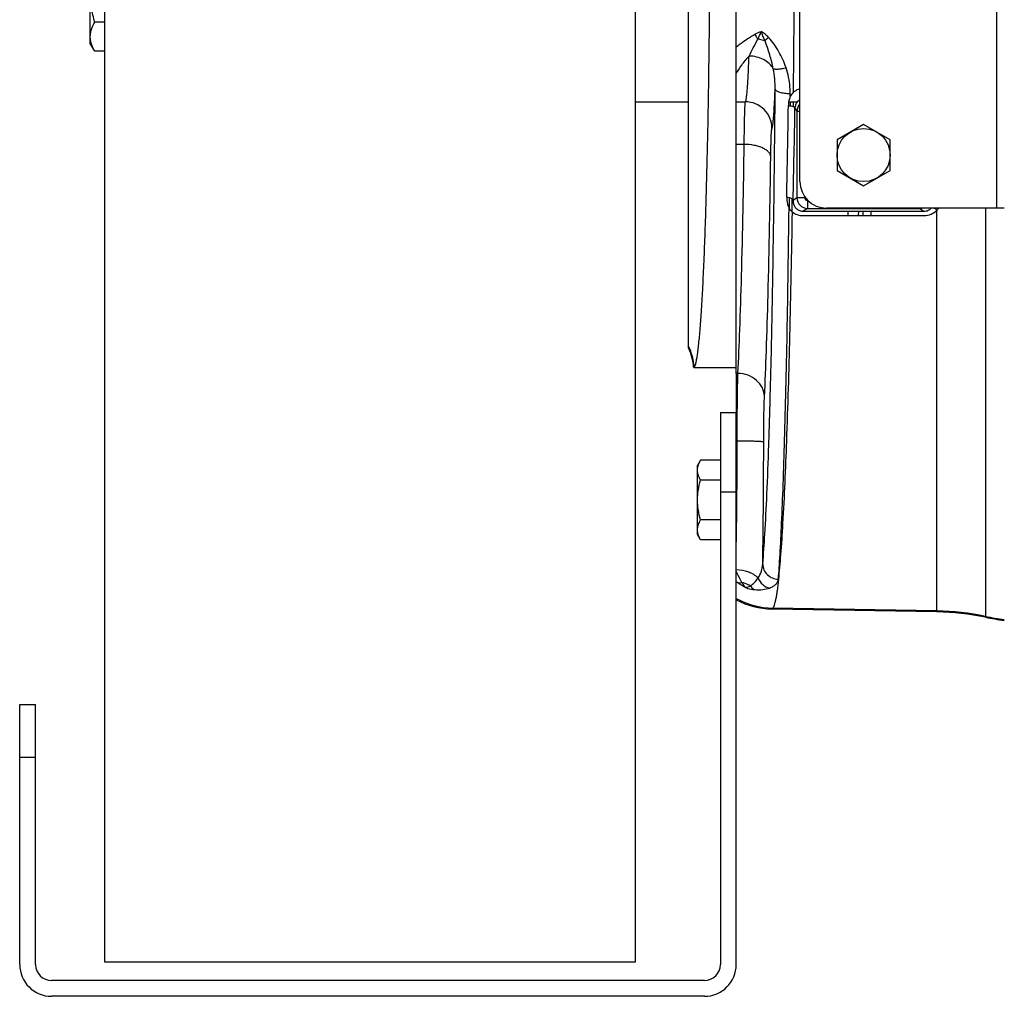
# Model space of a CAD drawing. Extents: x -1767 to 1181, y 8 to 1639.
# Tile 5 of 74: x -1159 to -974, y 104 to 288. Entities that reach past the tile are written whole.
import ezdxf

# ---------------------------------------------------------------- set-up
doc = ezdxf.new("R2010")
doc.units = 0
doc.header["$LTSCALE"] = 65.395
doc.layers.get('0').update_dxf_attribs({"linetype": 'CONTINUOUS'})
doc.layers.add('3_ALL_AXES', color=7, linetype='CONTINUOUS')

msp = doc.modelspace()

# ---------------------------------------------------------------- linework, layer by layer
at = {"color": 7, "linetype": 'CONTINUOUS'}
for p, q in [((-1143.13, 514.33), (-1143.13, 110.33)), ((-1043.13, 110.33), (-1043.13, 514.33)), ((-1027.13, 213.83), (-1027.13, 109.83)), ((-1027.13, 213.83), (-1024.13, 213.83)), ((-1024.13, 109.83), (-1024.13, 213.83)), ((-1159.13, 109.83), (-1159.13, 158.83)), ((-1159.13, 158.83), (-1156.13, 158.83)), ((-1156.13, 109.83), (-1156.13, 158.83)), ((-1143.13, 110.33), (-1043.13, 110.33)), ((-1030.13, 106.83), (-1153.13, 106.83)), ((-1030.13, 103.83), (-1153.13, 103.83))]:
    msp.add_line(p, q, dxfattribs=at)
at = {"color": 6, "linetype": 'CONTINUOUS'}
for p, q in [((-1024.13, 221.19), (-1024.13, 403.48)), ((-1033.13, 226.03), (-1033.13, 398.64)), ((-1033.13, 272.33), (-1043.13, 272.33)), ((-1012.66, 272.33), (-1014.26, 272.33)), ((-1032.15, 222.33), (-1024.13, 222.33)), ((-1030.85, 204.84), (-1031.43, 203.83)), ((-1027.13, 204.84), (-1030.85, 204.84)), ((-1031.43, 190.83), (-1031.43, 203.83)), ((-1027.13, 201.09), (-1030.85, 201.09)), ((-1027.13, 193.58), (-1030.85, 193.58)), ((-1030.85, 189.83), (-1031.43, 190.83)), ((-1027.13, 189.83), (-1030.85, 189.83)), ((-986.32, 176.26), (-1017.4, 176.8))]:
    msp.add_line(p, q, dxfattribs=at)
at = {"color": 9, "linetype": 'CONTINUOUS'}
for p, q in [((-975.13, 372.33), (-975.13, 252.33)), ((-1013.99, 273.34), (-1013.98, 273.92)), ((-1024.13, 272.36), (-1022.41, 272.36)), ((-1013.99, 272.33), (-1014, 271.62)), ((-1013.37, 271.46), (-1013.36, 272.33)), ((-1012.71, 270.55), (-1012.71, 254.28)), ((-1012.13, 270.55), (-1012.71, 270.55)), ((-1022.63, 264.35), (-1024.13, 264.35)), ((-1012.71, 254.28), (-1013.43, 253.8)), ((-1011.21, 254.28), (-1012.71, 254.28)), ((-1011.21, 254.44), (-1011.21, 254.28)), ((-1013.59, 253.8), (-1013.58, 254.05)), ((-1010.71, 252.28), (-1011.52, 251.74)), ((-1010.71, 253.78), (-1010.71, 252.28)), ((-1010.71, 253.78), (-1010.65, 253.78)), ((-1010.71, 252.28), (-989.55, 252.28)), ((-989.55, 252.33), (-989.55, 252.28)), ((-989.55, 252.28), (-988.77, 251.76)), ((-977.2, 252.33), (-977.2, 175.26)), ((-1003.05, 250.93), (-1003.03, 251.74)), ((-1001.07, 250.93), (-1001.05, 251.74)), ((-1000.21, 250.93), (-1000.21, 251.75)), ((-998.71, 250.93), (-998.71, 251.75)), ((-986.32, 176.26), (-986.32, 251.95)), ((-1024.13, 198.83), (-1027.13, 198.83)), ((-1017.24, 176.97), (-1017.4, 176.8)), ((-986.32, 176.43), (-1017.24, 176.97)), ((-1156.13, 148.83), (-1159.13, 148.83))]:
    msp.add_line(p, q, dxfattribs=at)
at = {"color": 3, "linetype": 'CONTINUOUS'}
for p, q in [((-1012.13, 257.33), (-1012.13, 367.33)), ((-973.63, 252.33), (-1007.13, 252.33))]:
    msp.add_line(p, q, dxfattribs=at)
at = {"color": 2, "linetype": 'CONTINUOUS'}
for p, q in [((-1011.52, 251.74), (-988.77, 251.76)), ((-1011.49, 250.92), (-988.74, 250.94)), ((-1024.13, 221.19), (-1024.13, 213.83)), ((-1023.82, 221.19), (-1024.13, 221.19))]:
    msp.add_line(p, q, dxfattribs=at)
at = {"color": 9, "linetype": 'CONTINUOUS'}
for centre, radius, start, end in [((-5285.93, 312.33), 4272.76, 359.48806, 0.51194), ((-1015.8, 288.01), 5.69, 211.0197, 221.4552), ((-3517.88, 306.25), 2503.8, 358.81375, 359.20818), ((-3126.1, 306.14), 2113.32, 358.58066, 359.05294), ((-916.3, 324.55), 110.5, 208.8597, 209.2538), ((-1010.71, 270.54), 2, 135.4724, 179.7661), ((-1010.7, 254.28), 2, 180.0766, 269.9001), ((-1010.71, 254.28), 0.499, 180.0002, 270.0434), ((-989.56, 254.29), 2, 270.0987, 282.8153), ((-988.71, 254.38), 3.41, 314.5702, 323.1652), ((-1042.04, 221.73), 10.01, 3.7048, 27.0978), ((-2479.27, 208.85), 1460.31, 359.07531, 359.97699), ((-1015.28, 193.46), 14.5, 232.3808, 233.925), ((-1016.96, 191.97), 15, 241.4309, 268.927), ((-987.19, 126.4), 50.03, 78.4763, 89.0005), ((-967.2, 224.46), 50.05, 258.4768, 262.6179)]:
    msp.add_arc(centre, radius, start, end, dxfattribs=at)
at = {"color": 2, "linetype": 'CONTINUOUS'}
for centre, radius, start, end in [((-1011.06, 271.06), 2.04, 121.5562, 129.92), ((-1011.51, 253.65), 1.92, 214.8928, 230.3811), ((-2112.69, 208.4), 1088.74, 358.96994, 0.00216)]:
    msp.add_arc(centre, radius, start, end, dxfattribs=at)
at = {"color": 3, "linetype": 'CONTINUOUS'}
msp.add_arc((-1007.13, 257.33), 5, 180, 270, dxfattribs=at)
at = {"color": 6, "linetype": 'CONTINUOUS'}
for centre, radius, start, end in [((-1042.13, 221.67), 9.99, 4.0108, 25.8488), ((-1042.12, 221.67), 9.99, 3.8154, 4.0125), ((-1017.14, 191.8), 15, 242.2182, 269.0027), ((-987.19, 126.3), 49.97, 78.4624, 88.9993), ((-967.2, 224.24), 49.99, 258.4631, 262.6089)]:
    msp.add_arc(centre, radius, start, end, dxfattribs=at)
at = {"color": 7, "linetype": 'CONTINUOUS'}
for centre, radius, start, end in [((-1153.13, 109.83), 6, 180, 270), ((-1153.13, 109.83), 3, 180, 270), ((-1030.13, 109.83), 6, 270, 360), ((-1030.13, 109.83), 3, 270, 360)]:
    msp.add_arc(centre, radius, start, end, dxfattribs=at)
at = {"color": 6, "linetype": 'CONTINUOUS'}
for points, knots in [([(-1032.05, 222.38), (-1032.03, 222.4), (-1031.97, 222.47), (-1031.87, 222.68), (-1031.75, 223.06), (-1031.61, 223.65), (-1031.48, 224.43), (-1031.34, 225.38), (-1031.21, 226.52), (-1031.08, 227.83), (-1030.89, 229.93), (-1030.68, 232.97), (-1030.44, 237.11), (-1030.21, 241.88), (-1030, 247.22), (-1029.81, 253.1), (-1029.64, 259.48), (-1029.48, 266.29), (-1029.3, 276.08), (-1029.14, 288.97), (-1029.08, 299.45), (-1029.06, 304.83)], [0, 0, 0, 0, 0.001356, 0.003183, 0.008386, 0.015736, 0.025261, 0.036959, 0.050815, 0.066808, 0.084907, 0.12728, 0.177599, 0.235457, 0.300382, 0.37184, 0.449244, 0.531955, 0.619292, 0.804921, 1, 1, 1, 1]), ([(-1032.15, 222.33), (-1032.14, 222.33), (-1032.11, 222.34), (-1032.07, 222.36), (-1032.05, 222.38)], [0, 0, 0, 0, 0.232138, 1, 1, 1, 1]), ([(-1031.43, 202.96), (-1031.43, 203.28), (-1031.31, 203.95), (-1031.02, 204.54), (-1030.85, 204.84)], [0, 0, 0, 0, 0.485069, 1, 1, 1, 1]), ([(-1030.85, 201.09), (-1031.02, 201.38), (-1031.31, 201.98), (-1031.43, 202.64), (-1031.43, 202.96)], [0, 0, 0, 0, 0.514931, 1, 1, 1, 1]), ([(-1031.43, 197.33), (-1031.43, 197.97), (-1031.32, 199.24), (-1031.03, 200.48), (-1030.85, 201.09)], [0, 0, 0, 0, 0.499896, 1, 1, 1, 1]), ([(-1030.85, 193.58), (-1031.03, 194.19), (-1031.32, 195.43), (-1031.43, 196.7), (-1031.43, 197.33)], [0, 0, 0, 0, 0.500104, 1, 1, 1, 1]), ([(-1031.43, 191.7), (-1031.43, 192.02), (-1031.31, 192.69), (-1031.02, 193.29), (-1030.85, 193.58)], [0, 0, 0, 0, 0.485069, 1, 1, 1, 1]), ([(-1031.28, 190.78), (-1031.31, 190.86), (-1031.39, 191.16), (-1031.43, 191.47), (-1031.43, 191.7)], [0, 0, 0, 0, 0.254279, 1, 1, 1, 1]), ([(-1030.85, 189.83), (-1030.9, 189.91), (-1031.06, 190.21), (-1031.21, 190.53), (-1031.28, 190.78)], [0, 0, 0, 0, 0.256766, 1, 1, 1, 1])]:
    msp.add_open_spline(points, degree=3, knots=knots, dxfattribs=at)
at = {"color": 9, "linetype": 'CONTINUOUS'}
for points, knots in [([(-1024.13, 282.69), (-1023.88, 282.9), (-1022.78, 283.77), (-1021.61, 284.54), (-1020.68, 285.07)], [0, 0, 0, 0, 0.232454, 1, 1, 1, 1]), ([(-1021.72, 280.99), (-1021.45, 281.5), (-1020.89, 282.57), (-1020.34, 283.66), (-1020.07, 284.24)], [0, 0, 0, 0, 0.471137, 1, 1, 1, 1]), ([(-1020.68, 285.07), (-1020.58, 285.13), (-1020.18, 285.34), (-1019.76, 285.51), (-1019.43, 285.62)], [0, 0, 0, 0, 0.245821, 1, 1, 1, 1]), ([(-1020.07, 284.24), (-1019.95, 284.45), (-1019.71, 284.9), (-1019.52, 285.37), (-1019.43, 285.62)], [0, 0, 0, 0, 0.484669, 1, 1, 1, 1]), ([(-1020.07, 284.24), (-1019.95, 284.22), (-1019.51, 284.14), (-1019.07, 284.02), (-1018.75, 283.91)], [0, 0, 0, 0, 0.259478, 1, 1, 1, 1]), ([(-1018.05, 284.49), (-1018.25, 284.71), (-1018.68, 285.13), (-1019.17, 285.48), (-1019.43, 285.62)], [0, 0, 0, 0, 0.505722, 1, 1, 1, 1]), ([(-1018.75, 283.91), (-1018.87, 284.19), (-1019.11, 284.76), (-1019.34, 285.33), (-1019.43, 285.62)], [0, 0, 0, 0, 0.497979, 1, 1, 1, 1]), ([(-1018.75, 283.91), (-1018.7, 283.96), (-1018.47, 284.15), (-1018.23, 284.34), (-1018.05, 284.49)], [0, 0, 0, 0, 0.226851, 1, 1, 1, 1]), ([(-1017.15, 278.61), (-1017.32, 279.49), (-1017.79, 281.29), (-1018.41, 283.03), (-1018.75, 283.91)], [0, 0, 0, 0, 0.489713, 1, 1, 1, 1]), ([(-1014.75, 278.79), (-1015.1, 279.83), (-1015.78, 281.35), (-1016.97, 283.22), (-1017.67, 284.08), (-1018.05, 284.49)], [0, 0, 0, 0, 0.497057, 0.748464, 1, 1, 1, 1]), ([(-1024.13, 277.67), (-1023.82, 278.22), (-1023.07, 279.37), (-1022.2, 280.44), (-1021.72, 280.99)], [0, 0, 0, 0, 0.465471, 1, 1, 1, 1]), ([(-1022.41, 272.36), (-1022.39, 272.38), (-1022.35, 272.46), (-1022.31, 272.61), (-1022.26, 272.83), (-1022.22, 273.1), (-1022.17, 273.44), (-1022.11, 274.01), (-1022.03, 274.87), (-1021.95, 276.08), (-1021.87, 277.52), (-1021.79, 279.18), (-1021.74, 280.36), (-1021.72, 280.99)], [0, 0, 0, 0, 0.011366, 0.02944, 0.054498, 0.086606, 0.125763, 0.171932, 0.285067, 0.425375, 0.592012, 0.783951, 1, 1, 1, 1]), ([(-1017.15, 278.61), (-1017.35, 278.96), (-1017.9, 279.63), (-1018.99, 280.38), (-1020.3, 280.86), (-1021.24, 280.98), (-1021.72, 280.99)], [0, 0, 0, 0, 0.228882, 0.474204, 0.733372, 1, 1, 1, 1]), ([(-1017.15, 278.61), (-1017.1, 278.59), (-1016.98, 278.56), (-1016.67, 278.52), (-1016.18, 278.54), (-1015.5, 278.63), (-1015.01, 278.73), (-1014.75, 278.79)], [0, 0, 0, 0, 0.067962, 0.154941, 0.382997, 0.671443, 1, 1, 1, 1]), ([(-1016.8, 274.76), (-1016.79, 275.4), (-1016.84, 276.69), (-1017.02, 277.97), (-1017.15, 278.61)], [0, 0, 0, 0, 0.495723, 1, 1, 1, 1]), ([(-1013.98, 273.92), (-1013.98, 274.33), (-1014.04, 275.97), (-1014.36, 277.61), (-1014.75, 278.79)], [0, 0, 0, 0, 0.248511, 1, 1, 1, 1]), ([(-1019.15, 185.29), (-1018.98, 187.16), (-1018.68, 191.55), (-1018.31, 199.03), (-1017.97, 208.26), (-1017.65, 219.11), (-1017.37, 231.4), (-1017.04, 250.12), (-1016.88, 264.71), (-1016.8, 274.76)], [0, 0, 0, 0, 0.063121, 0.147209, 0.250983, 0.372848, 0.510923, 0.663074, 1, 1, 1, 1]), ([(-1017.41, 267.36), (-1017.39, 267.38), (-1017.36, 267.46), (-1017.32, 267.59), (-1017.28, 267.78), (-1017.23, 268.13), (-1017.16, 268.69), (-1017.08, 269.53), (-1017.01, 270.56), (-1016.94, 271.8), (-1016.87, 273.22), (-1016.82, 274.23), (-1016.8, 274.76)], [0, 0, 0, 0, 0.012042, 0.030673, 0.056134, 0.088491, 0.173893, 0.286663, 0.426344, 0.592319, 0.783832, 1, 1, 1, 1]), ([(-1016.8, 274.76), (-1016.79, 274.64), (-1016.6, 274.45), (-1016.29, 274.3), (-1015.79, 274.12), (-1015.01, 273.98), (-1014.34, 273.92), (-1013.98, 273.92)], [0, 0, 0, 0, 0.126464, 0.223776, 0.344838, 0.647057, 1, 1, 1, 1]), ([(-1022.63, 264.35), (-1022.63, 264.91), (-1022.61, 265.98), (-1022.59, 267.5), (-1022.57, 268.85), (-1022.54, 270), (-1022.52, 270.82), (-1022.49, 271.37), (-1022.48, 271.69), (-1022.46, 271.94), (-1022.45, 272.14), (-1022.43, 272.27), (-1022.42, 272.34), (-1022.41, 272.36)], [0, 0, 0, 0, 0.209654, 0.400642, 0.569685, 0.713866, 0.830709, 0.878233, 0.918213, 0.950481, 0.974906, 0.991407, 1, 1, 1, 1]), ([(-1017.41, 267.36), (-1017.41, 268.01), (-1017.67, 269.32), (-1018.78, 270.98), (-1020.44, 272.1), (-1021.76, 272.36), (-1022.41, 272.36)], [0, 0, 0, 0, 0.249938, 0.499957, 0.750001, 1, 1, 1, 1]), ([(-1017.63, 262.03), (-1017.63, 262.4), (-1017.62, 263.11), (-1017.59, 264.13), (-1017.57, 265.02), (-1017.54, 265.79), (-1017.52, 266.34), (-1017.49, 266.7), (-1017.48, 266.91), (-1017.46, 267.09), (-1017.45, 267.22), (-1017.43, 267.3), (-1017.42, 267.35), (-1017.41, 267.36)], [0, 0, 0, 0, 0.209471, 0.400298, 0.569206, 0.71329, 0.830084, 0.877609, 0.917609, 0.949924, 0.974435, 0.991089, 1, 1, 1, 1]), ([(-1023.82, 221.19), (-1023.67, 223.93), (-1023.42, 230.03), (-1022.97, 244.42), (-1022.75, 256.07), (-1022.63, 264.35)], [0, 0, 0, 0, 0.190501, 0.424314, 1, 1, 1, 1]), ([(-1017.63, 262.03), (-1017.64, 262.18), (-1017.73, 262.51), (-1018.05, 262.94), (-1018.53, 263.34), (-1019.16, 263.68), (-1019.91, 263.97), (-1021.07, 264.26), (-1022, 264.35), (-1022.63, 264.35)], [0, 0, 0, 0, 0.078382, 0.167166, 0.271407, 0.392455, 0.529136, 0.678663, 1, 1, 1, 1]), ([(-1018.82, 216.77), (-1018.67, 219.64), (-1018.42, 226.04), (-1017.97, 241.12), (-1017.75, 253.34), (-1017.63, 262.03)], [0, 0, 0, 0, 0.190493, 0.424305, 1, 1, 1, 1]), ([(-1014.16, 254.33), (-1014.17, 254.16), (-1014.17, 253.49), (-1014.18, 252.81), (-1014.19, 252.31)], [0, 0, 0, 0, 0.250748, 1, 1, 1, 1]), ([(-1016.2, 182.41), (-1016.14, 183.12), (-1016.03, 184.67), (-1015.81, 188.2), (-1015.55, 193.43), (-1015.26, 200.63), (-1015, 209.03), (-1014.75, 218.52), (-1014.45, 233.07), (-1014.28, 244.45), (-1014.19, 252.31)], [0, 0, 0, 0, 0.03077, 0.066386, 0.151769, 0.255259, 0.375763, 0.512008, 0.66255, 1, 1, 1, 1]), ([(-1013.62, 251.66), (-1013.62, 251.83), (-1013.61, 252.55), (-1013.6, 253.26), (-1013.59, 253.8)], [0, 0, 0, 0, 0.24919, 1, 1, 1, 1]), ([(-1013.62, 251.66), (-1013.74, 243.87), (-1014.02, 229.45), (-1014.59, 209.87), (-1015.18, 196.11), (-1015.73, 187.44), (-1016.04, 183.94), (-1016.2, 182.41)], [0, 0, 0, 0, 0.337366, 0.623996, 0.847954, 0.933423, 1, 1, 1, 1]), ([(-1018.82, 216.77), (-1018.82, 217.05), (-1018.89, 217.63), (-1019.29, 218.75), (-1020.25, 219.99), (-1021.89, 220.95), (-1023.17, 221.18), (-1023.82, 221.19)], [0, 0, 0, 0, 0.117546, 0.236586, 0.481099, 0.737024, 1, 1, 1, 1]), ([(-1018.96, 208.27), (-1018.96, 209.92), (-1018.94, 212.25), (-1018.88, 215.08), (-1018.84, 216.26), (-1018.82, 216.77)], [0, 0, 0, 0, 0.584392, 0.821798, 1, 1, 1, 1]), ([(-1018.96, 208.27), (-1018.96, 208.28), (-1019.01, 208.29), (-1019.09, 208.3), (-1019.22, 208.32), (-1019.39, 208.33), (-1019.6, 208.35), (-1019.97, 208.37), (-1020.51, 208.39), (-1021.25, 208.41), (-1022.1, 208.43), (-1023.01, 208.44), (-1023.64, 208.44), (-1023.96, 208.44)], [0, 0, 0, 0, 0.007912, 0.02464, 0.050318, 0.084773, 0.127711, 0.178741, 0.303143, 0.45339, 0.62392, 0.808399, 1, 1, 1, 1]), ([(-1020.02, 182.65), (-1020.51, 183.14), (-1021.85, 183.9), (-1023.34, 184.15), (-1024.13, 184.17)], [0, 0, 0, 0, 0.465709, 1, 1, 1, 1]), ([(-1023.06, 181.8), (-1023.16, 181.96), (-1023.55, 182.66), (-1023.89, 183.38), (-1024.13, 183.94)], [0, 0, 0, 0, 0.233817, 1, 1, 1, 1]), ([(-1020.02, 182.65), (-1019.75, 183.03), (-1019.34, 183.89), (-1019.17, 184.82), (-1019.15, 185.29)], [0, 0, 0, 0, 0.499787, 1, 1, 1, 1]), ([(-1019.15, 185.29), (-1019.14, 184.92), (-1018.98, 184.17), (-1018.33, 183.22), (-1017.35, 182.58), (-1016.59, 182.42), (-1016.2, 182.41)], [0, 0, 0, 0, 0.245035, 0.493332, 0.745509, 1, 1, 1, 1]), ([(-1023.82, 181.74), (-1023.76, 181.72), (-1023.51, 181.69), (-1023.25, 181.74), (-1023.06, 181.8)], [0, 0, 0, 0, 0.224092, 1, 1, 1, 1]), ([(-1021.5, 181.17), (-1021.2, 181.35), (-1020.66, 181.81), (-1020.22, 182.35), (-1020.02, 182.65)], [0, 0, 0, 0, 0.492585, 1, 1, 1, 1]), ([(-1020.02, 182.65), (-1019.83, 182.18), (-1019.24, 181.34), (-1018.32, 180.86), (-1017.84, 180.76)], [0, 0, 0, 0, 0.509295, 1, 1, 1, 1]), ([(-1017.84, 180.76), (-1017.61, 180.85), (-1017.18, 181.04), (-1016.74, 181.38), (-1016.48, 181.68), (-1016.34, 181.91), (-1016.25, 182.15), (-1016.2, 182.31), (-1016.2, 182.39)], [0, 0, 0, 0, 0.310521, 0.571142, 0.68702, 0.795364, 0.898688, 1, 1, 1, 1]), ([(-1016.2, 182.39), (-1016.27, 181.67), (-1016.39, 180.66), (-1016.57, 179.41), (-1016.7, 178.66), (-1016.83, 178.05), (-1016.95, 177.56), (-1017.08, 177.21), (-1017.18, 177.03), (-1017.24, 176.97)], [0, 0, 0, 0, 0.38916, 0.548877, 0.685237, 0.79821, 0.887928, 0.9548, 1, 1, 1, 1]), ([(-1016.2, 182.39), (-1016.2, 182.39), (-1016.2, 182.4), (-1016.2, 182.41), (-1016.2, 182.41)], [0, 0, 0, 0, 0.484859, 1, 1, 1, 1]), ([(-1022.38, 180.84), (-1022.51, 180.91), (-1023, 181.18), (-1023.48, 181.49), (-1023.82, 181.74)], [0, 0, 0, 0, 0.255214, 1, 1, 1, 1]), ([(-1022.38, 180.84), (-1022.23, 180.79), (-1021.68, 180.61), (-1021.1, 180.5), (-1020.68, 180.46)], [0, 0, 0, 0, 0.274593, 1, 1, 1, 1]), ([(-1021.5, 181.17), (-1021.44, 181.1), (-1021.21, 180.81), (-1020.92, 180.58), (-1020.68, 180.46)], [0, 0, 0, 0, 0.261724, 1, 1, 1, 1]), ([(-1020.68, 180.46), (-1020.16, 180.41), (-1019.2, 180.41), (-1018.25, 180.62), (-1017.84, 180.76)], [0, 0, 0, 0, 0.548978, 1, 1, 1, 1])]:
    msp.add_open_spline(points, degree=3, knots=knots, dxfattribs=at)
at = {"color": 2, "linetype": 'CONTINUOUS'}
for points, knots in [([(-1012.13, 274.84), (-1012.24, 274.8), (-1012.68, 274.63), (-1013.08, 274.38), (-1013.35, 274.16)], [0, 0, 0, 0, 0.251956, 1, 1, 1, 1]), ([(-1013.99, 273.34), (-1014.04, 273.2), (-1014.23, 272.66), (-1014.32, 272.08), (-1014.32, 271.65)], [0, 0, 0, 0, 0.251162, 1, 1, 1, 1]), ([(-1013.35, 274.16), (-1013.41, 274.1), (-1013.65, 273.85), (-1013.86, 273.56), (-1013.99, 273.34)], [0, 0, 0, 0, 0.252199, 1, 1, 1, 1]), ([(-1014.32, 271.65), (-1014.16, 271.64), (-1013.87, 271.61), (-1013.53, 271.53), (-1013.31, 271.44), (-1013.17, 271.36), (-1013.08, 271.27), (-1013.07, 271.21)], [0, 0, 0, 0, 0.349774, 0.646271, 0.766104, 0.864359, 1, 1, 1, 1]), ([(-1012.78, 272.16), (-1012.87, 272.02), (-1013.01, 271.71), (-1013.07, 271.38), (-1013.07, 271.21)], [0, 0, 0, 0, 0.500673, 1, 1, 1, 1]), ([(-1012.37, 272.63), (-1012.41, 272.59), (-1012.57, 272.45), (-1012.7, 272.29), (-1012.78, 272.16)], [0, 0, 0, 0, 0.254678, 1, 1, 1, 1]), ([(-1014.62, 254.42), (-1014.62, 254.24), (-1014.6, 253.52), (-1014.42, 252.8), (-1014.19, 252.31)], [0, 0, 0, 0, 0.248409, 1, 1, 1, 1]), ([(-1014.62, 254.42), (-1014.47, 254.4), (-1014.18, 254.35), (-1013.75, 254.2), (-1013.45, 253.97), (-1013.43, 253.8)], [0, 0, 0, 0, 0.332763, 0.619957, 1, 1, 1, 1]), ([(-1014.19, 252.31), (-1014.15, 252.25), (-1013.98, 252.02), (-1013.78, 251.81), (-1013.62, 251.66)], [0, 0, 0, 0, 0.248509, 1, 1, 1, 1]), ([(-1013.43, 253.8), (-1013.44, 253.58), (-1013.4, 253.14), (-1013.21, 252.74), (-1013.08, 252.56)], [0, 0, 0, 0, 0.486021, 1, 1, 1, 1]), ([(-988.77, 251.76), (-988.51, 251.76), (-988, 251.86), (-987.58, 252.16), (-987.41, 252.33)], [0, 0, 0, 0, 0.52309, 1, 1, 1, 1]), ([(-986.32, 251.95), (-986.43, 252.03), (-986.63, 252.18), (-986.86, 252.29), (-986.97, 252.33)], [0, 0, 0, 0, 0.543121, 1, 1, 1, 1]), ([(-1013.62, 251.66), (-1013.33, 251.43), (-1012.64, 251.05), (-1011.88, 250.92), (-1011.49, 250.92)], [0, 0, 0, 0, 0.494428, 1, 1, 1, 1]), ([(-1012.73, 252.18), (-1012.57, 252.04), (-1012.18, 251.82), (-1011.74, 251.74), (-1011.52, 251.74)], [0, 0, 0, 0, 0.484506, 1, 1, 1, 1]), ([(-988.74, 250.94), (-988.29, 250.94), (-987.39, 251.12), (-986.63, 251.64), (-986.32, 251.95)], [0, 0, 0, 0, 0.508442, 1, 1, 1, 1]), ([(-1023.96, 208.44), (-1023.95, 210.92), (-1023.94, 214.42), (-1023.88, 218.67), (-1023.84, 220.43), (-1023.82, 221.19)], [0, 0, 0, 0, 0.584424, 0.821832, 1, 1, 1, 1]), ([(-1021.5, 181.17), (-1021.62, 181.25), (-1022.11, 181.52), (-1022.65, 181.71), (-1023.06, 181.8)], [0, 0, 0, 0, 0.246872, 1, 1, 1, 1]), ([(-1022.38, 180.84), (-1022.49, 180.98), (-1022.71, 181.3), (-1022.94, 181.62), (-1023.06, 181.8)], [0, 0, 0, 0, 0.440585, 1, 1, 1, 1]), ([(-1022.38, 180.84), (-1022.24, 180.87), (-1021.94, 180.98), (-1021.65, 181.1), (-1021.5, 181.17)], [0, 0, 0, 0, 0.458963, 1, 1, 1, 1])]:
    msp.add_open_spline(points, degree=3, knots=knots, dxfattribs=at)
at = {"layer": '3_ALL_AXES', "color": 7, "linetype": 'CONTINUOUS'}
for p, q in [((-1145.83, 283.35), (-1145.83, 302.35)), ((-1143.13, 287.36), (-1144.98, 287.36)), ((-1144.98, 281.88), (-1145.83, 283.35)), ((-1143.13, 281.88), (-1144.98, 281.88)), ((-1000.13, 268.11), (-1005.13, 265.22)), ((-995.13, 265.22), (-1000.13, 268.11)), ((-1005.13, 265.22), (-1005.13, 259.45)), ((-995.13, 259.45), (-995.13, 265.22)), ((-1005.13, 259.45), (-1000.13, 256.56)), ((-1000.13, 256.56), (-995.13, 259.45))]:
    msp.add_line(p, q, dxfattribs=at)
msp.add_circle((-1000.13, 262.33), 5, dxfattribs=at)
for points, knots in [([(-1144.98, 287.36), (-1145.24, 288.25), (-1145.67, 290.06), (-1145.83, 291.92), (-1145.83, 292.85)], [0, 0, 0, 0, 0.500096, 1, 1, 1, 1]), ([(-1145.83, 284.62), (-1145.83, 284.85), (-1145.79, 285.32), (-1145.55, 286.26), (-1145.23, 286.93), (-1144.98, 287.36)], [0, 0, 0, 0, 0.240576, 0.485847, 1, 1, 1, 1]), ([(-1144.98, 281.88), (-1145.23, 282.31), (-1145.55, 282.98), (-1145.79, 283.92), (-1145.83, 284.39), (-1145.83, 284.62)], [0, 0, 0, 0, 0.514144, 0.759419, 1, 1, 1, 1])]:
    msp.add_open_spline(points, degree=3, knots=knots, dxfattribs=at)

doc.saveas('drawing.dxf')
